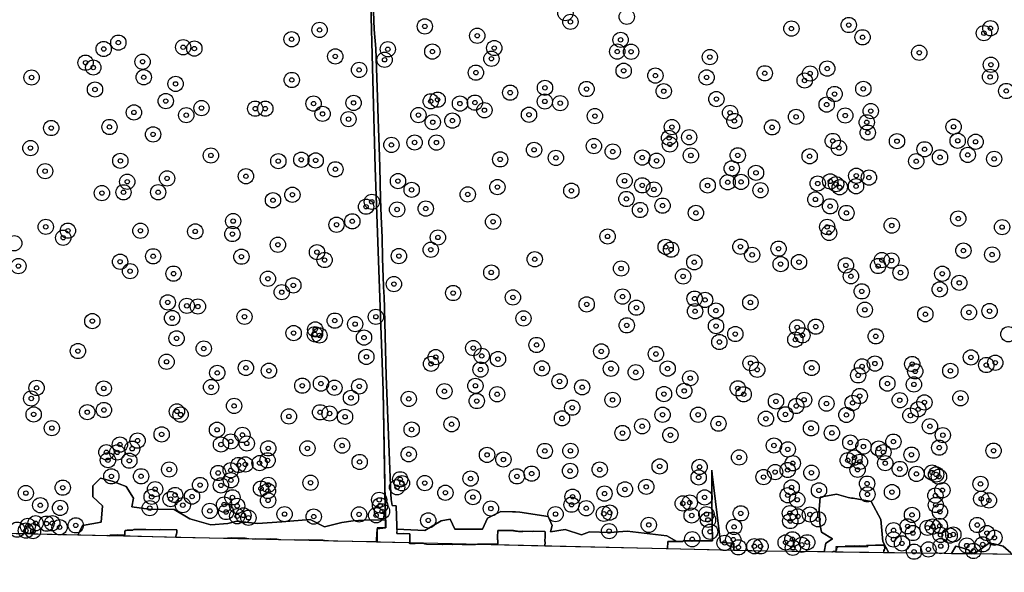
# Model space of a CAD drawing. Header units: inches. Extents: x 128668 to 131679, y 413272 to 413787.
# Tile 65 of 116: x 130432 to 130658, y 413274 to 413401. Entities that reach past the tile are written whole.
import ezdxf

# ---------------------------------------------------------------- set-up
doc = ezdxf.new("R2010")
doc.units = ezdxf.units.IN
doc.header["$MEASUREMENT"] = 0
doc.header["$PDMODE"] = 33
doc.header["$PDSIZE"] = -3
for name, color, linetype in [('Niet gedetecteerde gebieden (D-gebied) (ca. 44.659 m2)', 1, 'Continuous'), ('Onderzoeksgebied Capelsche UW (ca. 743.790 m2)', 5, 'Continuous'), ('Significante objecten binnen onderzoeksgebied', 3, 'Continuous'), ('Veiligheidsmarge objecten d.d. 230531', 6, 'Continuous'), ('Verstoorde gebieden (C-gebied) (ca. 90.096 m2)', 40, 'Continuous'), ('Vrijgegeven gebieden (A+B gebied) (ca. 609.035 m2)', 3, 'Continuous')]:
    doc.layers.add(name, color=color, linetype=linetype)

msp = doc.modelspace()

# ---------------------------------------------------------------- linework, layer by layer
at = {"layer": 'Niet gedetecteerde gebieden (D-gebied) (ca. 44.659 m2)'}
msp.add_polyline3d([(130512.97, 413407.21, 0), (130513.24, 413398.74, 0), (130513.63, 413394.37, 0), (130513.78, 413389.92, 0), (130514.03, 413383.21, 0), (130514.15, 413378.23, 0), (130514.43, 413371.82, 0), (130514.56, 413367.19, 0), (130514.72, 413359.89, 0), (130514.91, 413355.83, 0), (130515.13, 413351.03, 0), (130515.21, 413346.34, 0), (130515.34, 413341.86, 0), (130515.49, 413338.16, 0), (130515.53, 413337.71, 0), (130515.99, 413319.24, 0), (130516.83, 413297.91, 0), (130517.08, 413292.26, 0), (130517.2, 413290.95, 0), (130517.41, 413289.6, 0), (130518.31, 413289.52, 0), (130518.48, 413284.81, 0), (130518.49, 413283.17, 0), (130521.44, 413283.09, 0), (130521.44, 413281.17, 0), (130521.12, 413280.99, 0), (130513.81, 413281.17, 0), (130513.83, 413281.79, 0), (130513.97, 413284.21, 0), (130515.9, 413284.47, 0), (130515.37, 413315.98, 0), (130513.53, 413367.01, 0), (130512.4, 413407.45, 0)], dxfattribs=at)
for points in [[(130581.21, 413281.32, 0), (130583.91, 413281.29, 0), (130584.16, 413281.48, 0), (130588.26, 413281.47, 0), (130590.82, 413281.45, 0), (130590.73, 413285.61, 0), (130590.68, 413291.38, 0), (130590.68, 413297.7, 0), (130590.71, 413296.78, 0), (130592.63, 413281.07, 0), (130595.73, 413280.91, 0), (130595.69, 413279.24, 0), (130580.54, 413279.6, 0), (130580.56, 413281.33, 0), (130580.61, 413281.32, 0)], [(130458.17, 413284.08, 0), (130460.92, 413284.02, 0), (130460.97, 413284.07, 0), (130464.17, 413284.01, 0), (130464.22, 413284.06, 0), (130468.02, 413283.98, 0), (130468, 413283.18, 0), (130467.95, 413283.13, 0), (130467.95, 413282.93, 0), (130467.89, 413282.88, 0), (130467.89, 413282.68, 0), (130467.84, 413282.63, 0), (130467.83, 413282.43, 0), (130467.78, 413282.39, 0), (130467.78, 413282.29, 0), (130467.79, 413282.25, 0), (130452.04, 413282.65, 0), (130452.59, 413282.64, 0), (130452.64, 413282.69, 0), (130452.74, 413282.69, 0), (130452.79, 413282.74, 0), (130452.89, 413282.74, 0), (130452.94, 413282.79, 0), (130454.29, 413282.76, 0), (130454.34, 413282.81, 0), (130456.04, 413282.77, 0), (130456.09, 413282.82, 0), (130456.11, 413283.77, 0), (130456.26, 413283.77, 0), (130456.36, 413283.87, 0), (130456.61, 413283.86, 0), (130456.66, 413283.91, 0), (130457.51, 413283.89, 0), (130457.56, 413283.94, 0), (130457.96, 413283.93, 0), (130458.02, 413283.98, 0)], [(130547.03, 413283.61, 0), (130547.31, 413283.61, 0), (130547.36, 413283.65, 0), (130549.66, 413283.59, 0), (130549.71, 413283.64, 0), (130552.41, 413283.57, 0), (130552.46, 413283.52, 0), (130552.45, 413282.98, 0), (130552.43, 413282.54, 0), (130552.4, 413281.27, 0), (130552.45, 413281.22, 0), (130552.42, 413280.26, 0), (130549.86, 413280.32, 0), (130549.35, 413280.33, 0), (130536.93, 413280.63, 0), (130536.98, 413280.68, 0), (130537.08, 413280.67, 0), (130537.13, 413280.72, 0), (130538.83, 413280.68, 0), (130538.88, 413280.73, 0), (130541.13, 413280.67, 0), (130541.18, 413280.72, 0), (130541.53, 413280.71, 0), (130541.58, 413280.76, 0), (130541.61, 413281.66, 0), (130541.56, 413281.71, 0), (130541.57, 413282.29, 0), (130541.62, 413283.86, 0), (130543.36, 413283.81, 0), (130543.42, 413283.86, 0), (130545.17, 413283.81, 0), (130545.21, 413283.76, 0), (130545.61, 413283.75, 0), (130545.66, 413283.7, 0), (130546.11, 413283.69, 0), (130546.16, 413283.64, 0), (130546.34, 413283.63, 0)], [(130618.99, 413278.87, 0), (130618.99, 413279.12, 0), (130619.3, 413279.43, 0), (130619.3, 413279.78, 0), (130619.68, 413280.13, 0), (130626.29, 413280.11, 0), (130626.62, 413280.45, 0), (130629.98, 413280.45, 0), (130630.36, 413280.12, 0), (130630.37, 413279.69, 0), (130630.05, 413279.35, 0), (130630.03, 413278.72, 0)]]:
    msp.add_polyline3d(points, close=True, dxfattribs=at)
at = {"layer": 'Onderzoeksgebied Capelsche UW (ca. 743.790 m2)'}
msp.add_lwpolyline([(130957.86, 413274.23), (130814.98, 413276.35), (130603.15, 413279.07), (130203.79, 413288.44), (130115.75, 413295.56)], dxfattribs=at)
at = {"layer": 'Significante objecten binnen onderzoeksgebied'}
for p in [(130500.75, 413398.67), (130524.88, 413399.48), (130558.26, 413400.52), (130608.91, 413398.98), (130622.05, 413399.79), (130654.53, 413399.04), (130494.35, 413396.53), (130536.89, 413397.33), (130569.76, 413396.39), (130625.21, 413396.97), (130653.02, 413397.92), (130451.27, 413394.29), (130454.63, 413395.75), (130469.49, 413394.7), (130472.05, 413394.38), (130516.4, 413394.24), (130540.8, 413394.51), (130504.36, 413392.59), (130526.61, 413393.7), (130540.15, 413392.05), (130568.98, 413393.7), (130572.16, 413393.66), (130590.21, 413392.43), (130638.21, 413393.43), (130447.11, 413391.15), (130448.89, 413390.04), (130460.18, 413391.36), (130515.65, 413391.81), (130617.12, 413389.79), (130654.64, 413390.67), (130434.74, 413387.75), (130460.45, 413387.8), (130509.81, 413389.5), (130536.6, 413388.86), (130570.46, 413389.3), (130577.73, 413388.19), (130589.47, 413387.77), (130602.8, 413388.71), (130613.19, 413388.67), (130654.46, 413387.9), (130467.76, 413386.29), (130494.39, 413387.18), (130552.42, 413385.38), (130561.95, 413385.11), (130611.94, 413387.06), (130625.39, 413385.15), (130449.28, 413385), (130544.44, 413384.27), (130579.64, 413384.61), (130618.81, 413383.96), (130658.16, 413384.66), (130465.5, 413382.35), (130473.69, 413380.73), (130486.02, 413380.6), (130488.32, 413380.6), (130499.38, 413381.76), (130508.56, 413381.93), (130526.23, 413382.29), (130527.82, 413382.66), (130532.94, 413381.78), (130536.37, 413381.98), (130552.39, 413382.25), (130555.91, 413381.86), (130591.71, 413382.79), (130616.99, 413381.54), (130458.21, 413379.73), (130470.2, 413379.11), (130501.45, 413379.41), (130523.41, 413379.13), (130538.54, 413380.25), (130548.76, 413379.21), (130563.87, 413378.89), (130594.85, 413379.65), (130609.97, 413378.73), (130621.25, 413379.03), (130627.09, 413380.04), (130439.25, 413376.16), (130452.6, 413376.4), (130507.39, 413378.19), (130526.7, 413377.5), (130531.2, 413377.86), (130581.51, 413376.38), (130595.84, 413377.78), (130604.48, 413376.32), (130626.19, 413377.47), (130646.09, 413376.44), (130462.59, 413374.7), (130580.86, 413373.91), (130585.47, 413374.05), (130626.42, 413375.1), (130434.49, 413371.56), (130517.22, 413372.29), (130522.54, 413372.84), (130527.54, 413372.83), (130563.63, 413372.02), (130581.05, 413372.39), (130618.39, 413373.19), (130619.8, 413371.6), (130633.11, 413373.14), (130647.02, 413373.23), (130651.13, 413373), (130475.84, 413369.86), (130549.92, 413371.16), (130554.93, 413369.3), (130567.96, 413370.76), (130574.73, 413369.38), (130585.86, 413369.86), (130596.61, 413369.89), (130613.09, 413369.68), (130639.42, 413371.28), (130642.97, 413369.44), (130649.32, 413369.99), (130455.09, 413368.63), (130491.3, 413368.56), (130496.57, 413368.89), (130499.86, 413368.72), (130542.15, 413368.97), (130578, 413368.65), (130637.51, 413368.54), (130655.38, 413369.08), (130437.85, 413366.26), (130483.88, 413365.1), (130504.38, 413366.69), (130595.23, 413366.9), (130600.79, 413365.88), (130623.78, 413365.21), (130626.68, 413364.8), (130456.67, 413363.83), (130465.8, 413364.59), (130518.73, 413363.99), (130541.51, 413362.61), (130570.66, 413364.05), (130574.73, 413363.01), (130589.71, 413362.97), (130594.3, 413363.71), (130597.36, 413363.8), (130614.94, 413363.43), (130617.81, 413363.92), (130619.14, 413363.28), (130619.98, 413362.57), (130623.72, 413362.8), (130450.86, 413361.23), (130455.81, 413361.41), (130463.76, 413361.42), (130494.52, 413360.85), (130521.86, 413361.98), (130534.72, 413360.93), (130558.47, 413361.78), (130577.39, 413362.06), (130601.82, 413361.89), (130490.08, 413359.6), (130511.41, 413358.11), (130512.73, 413359.23), (130571.08, 413359.88), (130579.38, 413358.35), (130614.4, 413359.77), (130617.77, 413358.2), (130518.53, 413357.47), (130525.09, 413357.67), (130574.21, 413357.35), (130587.03, 413356.68), (130621.53, 413356.67), (130437.99, 413353.49), (130480.95, 413354.8), (130504.64, 413353.98), (130508.26, 413354.76), (130540.53, 413354.66), (130617.1, 413353.48), (130631.91, 413353.79), (130647.15, 413355.38), (130443.07, 413352.61), (130459.7, 413352.59), (130472.27, 413352.43), (130480.77, 413351.84), (130566.78, 413351.28), (130617.55, 413352.1), (130657.2, 413353.42), (130441.99, 413350.98), (130491.2, 413349.38), (130527.88, 413351.05), (130462.61, 413346.73), (130500.16, 413347.68), (130518.93, 413346.79), (130526.25, 413348.23), (130580.09, 413348.89), (130581.33, 413348.26), (130597.22, 413348.93), (130599.91, 413347.07), (130605.97, 413348.48), (130648.33, 413348.04), (130654.92, 413347.13), (130431.73, 413344.48), (130455.04, 413345.49), (130482.85, 413346.64), (130501.91, 413345.88), (130550.07, 413346.05), (130586.65, 413345.36), (130606.44, 413344.95), (130610.65, 413345.41), (130621.39, 413344.65), (130628.77, 413344.5), (130629.64, 413345.86), (130631.85, 413345.76), (130457.32, 413343.32), (130467.28, 413342.75), (130540.12, 413343.02), (130569.88, 413343.93), (130633.91, 413342.99), (130643.49, 413342.73), (130488.91, 413341.58), (130494.74, 413340.06), (130517.79, 413340.35), (130584.09, 413342.11), (130622.55, 413342.16), (130647.39, 413340.64), (130492.09, 413338.5), (130531.38, 413338.31), (130625.04, 413338.69), (130642.9, 413339.14), (130465.96, 413336.16), (130545.07, 413337.3), (130561.98, 413335.7), (130570.21, 413337.5), (130586.72, 413337.02), (130589.11, 413336.72), (130599.5, 413336.14), (130470.33, 413335.37), (130472.86, 413335.21), (130573.37, 413334.94), (130586.82, 413334.12), (130591.62, 413334.28), (130625.74, 413334.46), (130639.61, 413333.44), (130649.59, 413333.85), (130654.32, 413334.17), (130448.67, 413331.87), (130466.96, 413332.57), (130483.55, 413332.86), (130504.24, 413331.97), (130508.91, 413331.17), (130513.66, 413332.85), (130547.5, 413332.48), (130571.16, 413330.89), (130494.81, 413329.11), (130499.68, 413328.85), (130499.77, 413329.95), (130591.63, 413330.73), (130596.05, 413328.9), (130610.23, 413330.41), (130614.49, 413330.59), (130467.98, 413327.9), (130500.73, 413328.59), (130510.94, 413328.08), (130550.5, 413326.39), (130592.39, 413327.07), (130609.81, 413327.62), (130611.42, 413328.6), (130628.24, 413328.37), (130445.37, 413325), (130474.21, 413325.57), (130535.98, 413325.67), (130565.33, 413324.91), (130577.86, 413324.32), (130465.69, 413322.53), (130511.48, 413323.66), (130526.31, 413322.06), (130527.38, 413323.6), (130537.93, 413323.88), (130541.65, 413323.16), (130599.54, 413322.21), (130628.06, 413322.13), (130636.6, 413322.02), (130650.06, 413323.54), (130655.63, 413322.32), (130477.31, 413319.98), (130483.87, 413321.12), (130489.15, 413320.47), (130537.64, 413320.74), (130551.73, 413321), (130567.54, 413320.94), (130573.23, 413320.14), (130580.54, 413320.98), (130601.08, 413320.71), (130613.55, 413321.11), (130625.11, 413321.46), (130637.28, 413320.34), (130645.34, 413320.46), (130653.58, 413321.79), (130501.08, 413317.53), (130555.77, 413318.04), (130585.72, 413318.77), (130624.21, 413319.42), (130630.9, 413317.54), (130435.88, 413316.53), (130451.28, 413316.41), (130475.9, 413316.73), (130496.8, 413317.05), (130504.16, 413316.58), (130509.86, 413316.89), (130529.38, 413315.77), (130536.47, 413317.02), (130541.46, 413315.09), (130560.95, 413316.68), (130579.7, 413315.13), (130584.35, 413315.86), (130596.62, 413316.44), (130636.98, 413317.33), (130434.67, 413314.11), (130507.96, 413314.26), (130521.2, 413314.02), (130536.78, 413313.53), (130567.91, 413313.8), (130597.97, 413315.07), (130605.37, 413313.45), (130611.82, 413313.81), (130616.95, 413312.95), (130622.94, 413313.09), (130624.57, 413314.68), (130633.74, 413313.72), (130639.39, 413313.21), (130647.66, 413314.18), (130447.51, 413310.97), (130451.33, 413311.47), (130468.06, 413311.15), (130481.17, 413312.41), (130500.88, 413310.94), (130503.05, 413310.67), (130558.68, 413312), (130610.01, 413312.39), (130637.99, 413311.64), (130435.22, 413310.45), (130468.9, 413310.43), (130493.73, 413309.99), (130506.59, 413309.91), (130556.32, 413309.56), (130579.39, 413310.38), (130587.53, 413310.39), (130592.2, 413308.34), (130603.07, 413309.46), (130607.54, 413310.47), (130621.51, 413310.34), (130636.2, 413310.21), (130439.39, 413307.31), (130477.25, 413306.93), (130521.86, 413307), (130531.02, 413308.2), (130570.19, 413306.19), (130574.7, 413307.75), (130613.4, 413307.27), (130618.18, 413306.2), (130640.66, 413307.75), (130459.04, 413304.45), (130464.56, 413305.88), (130480.4, 413304.25), (130483.08, 413305.76), (130581.17, 413305.71), (130622.41, 413303.99), (130632.28, 413304.21), (130643.62, 413305.7), (130451.89, 413301.77), (130454.38, 413301.74), (130455, 413303.54), (130457.8, 413302.57), (130478.16, 413303.56), (130484.07, 413303.79), (130488.99, 413302.67), (130497.98, 413302.65), (130505.93, 413303.31), (130552.39, 413302.07), (130558.25, 413302.11), (130604.91, 413303.33), (130608.08, 413302.43), (130625.41, 413303.09), (130628.91, 413302.62), (130629.99, 413301.77), (130642.79, 413302.83), (130655.24, 413302.14), (130452.25, 413299.96), (130457.15, 413299.84), (130487.01, 413299.29), (130488.83, 413299.92), (130509.94, 413299.55), (130521.19, 413301.32), (130539.14, 413301.18), (130542.89, 413300.11), (130596.92, 413300.59), (130621.82, 413299.93), (130623.34, 413300.56), (130624.6, 413299.58), (130636.43, 413301.22), (130466.28, 413297.82), (130480.39, 413297.64), (130482.2, 413298.85), (130483.74, 413298.99), (130558.18, 413297.49), (130564.97, 413297.81), (130578.71, 413298.53), (130587.87, 413298.41), (130605.18, 413297.22), (130608.05, 413297.71), (130609.22, 413299.25), (130613.5, 413297.08), (130624.08, 413297.76), (130630.41, 413299.27), (130633.75, 413297.94), (130641.14, 413297.11), (130453.03, 413296.25), (130459.85, 413296.26), (130477.51, 413297.02), (130480.43, 413295.35), (130498.68, 413294.78), (130519.23, 413295.57), (130535.38, 413295.74), (130546, 413296.25), (130549.37, 413296.87), (130587.65, 413296), (130602.52, 413296.09), (130637.56, 413296.8), (130642.08, 413296.7), (130642.73, 413296.17), (130441.88, 413293.65), (130463.06, 413293.31), (130473.37, 413294.26), (130478.15, 413294.18), (130487.33, 413293.43), (130488.92, 413292.89), (130488.99, 413294.29), (130518.52, 413293.75), (130519.62, 413294.68), (130524.87, 413294.71), (130570.75, 413293.26), (130575.64, 413293.84), (130608.96, 413293.7), (130615.23, 413293.03), (130626.25, 413294.58), (130631.96, 413292.64), (130643.53, 413293.07), (130652.25, 413294.51), (130433.43, 413292.4), (130462.27, 413291.55), (130466.61, 413291.03), (130467.63, 413291.97), (130471.52, 413291.61), (130480.77, 413291.43), (130488.95, 413290.72), (130514.42, 413290.86), (130529.59, 413292.49), (130535.91, 413291.48), (130558.75, 413291.58), (130566.07, 413292.29), (130589.02, 413291.41), (130608.06, 413291.92), (130610.24, 413290.87), (130626.33, 413292.12), (130641.91, 413291.84), (130652.43, 413291.1), (130654.17, 413290.73), (130436.74, 413289.62), (130441.28, 413289), (130461.84, 413288.95), (130469.41, 413289.64), (130475.6, 413288.33), (130478.88, 413289.77), (130479.32, 413288.07), (130481.87, 413289.46), (130514.63, 413289.59), (130515.07, 413288.22), (130540.02, 413288.87), (130558.51, 413289.75), (130561.88, 413288.93), (130584.01, 413290.03), (130585.61, 413290.24), (130642.01, 413289.68), (130642.95, 413288.14), (130481.87, 413287.1), (130483.31, 413287.29), (130484.46, 413286.74), (130492.73, 413287.58), (130499.41, 413287.03), (130509.82, 413287.51), (130513.72, 413287.33), (130525.66, 413286.15), (130554.84, 413287.58), (130565.91, 413287.65), (130567.26, 413287.93), (130586.05, 413287.27), (130589.43, 413287.58), (130589.79, 413286.27), (130597.3, 413287.76), (130608.55, 413287.79), (130608.65, 413286), (130610.38, 413287.07), (130613.16, 413287.5), (130615.02, 413286.4), (130636.55, 413287.4), (130433.44, 413283.8), (130433.88, 413284.87), (130435.07, 413283.67), (130435.67, 413285.5), (130438.16, 413285.4), (130439.49, 413285.49), (130441.17, 413284.57), (130444.87, 413285.01), (130567.13, 413283.68), (130576.21, 413285.12), (130590.27, 413283.55), (130595.76, 413284.64), (130632.32, 413283.89), (130635.56, 413284.78), (130640.1, 413284.44), (130641.3, 413284.72), (130642.92, 413284.87), (130651.51, 413285.09), (130586.18, 413281.82), (130595.57, 413281.73), (130609.13, 413281.81), (130632.31, 413281.78), (130636.74, 413283.25), (130643.11, 413282.82), (130645.19, 413282.67), (130646.02, 413282.91), (130653.73, 413283.24), (130655.44, 413282.17), (130593.59, 413280.98), (130596.75, 413279.96), (130600.41, 413280.21), (130601.83, 413280.19), (130607.59, 413281.09), (130609.24, 413279.86), (130611.29, 413280.54), (130612.53, 413281.12), (130634.25, 413280.86), (130640.32, 413279.48), (130643.14, 413280.24), (130649.11, 413280.38), (130650.62, 413279.13), (130652.75, 413280.65), (130637.02, 413278.97)]:
    msp.add_point(p, dxfattribs=at)
at = {"layer": 'Veiligheidsmarge objecten d.d. 230531', "color": 6, "linetype": 'Continuous', "lineweight": 25}
for centre in [(130557.11, 413402.53), (130558.26, 413400.52), (130571.17, 413401.69), (130622.05, 413399.79), (130500.75, 413398.67), (130524.88, 413399.48), (130608.91, 413398.98), (130653.02, 413397.92), (130654.53, 413399.04), (130454.63, 413395.75), (130494.35, 413396.53), (130536.89, 413397.33), (130569.76, 413396.39), (130625.21, 413396.97), (130451.27, 413394.29), (130469.49, 413394.7), (130472.05, 413394.38), (130516.4, 413394.24), (130526.61, 413393.7), (130540.8, 413394.51), (130568.98, 413393.7), (130572.16, 413393.66), (130638.21, 413393.43), (130447.11, 413391.15), (130460.18, 413391.36), (130504.36, 413392.59), (130515.65, 413391.81), (130540.15, 413392.05), (130590.21, 413392.43), (130654.64, 413390.67), (130448.89, 413390.04), (130509.81, 413389.5), (130536.6, 413388.86), (130570.46, 413389.3), (130602.8, 413388.71), (130613.19, 413388.67), (130617.12, 413389.79), (130434.74, 413387.75), (130460.45, 413387.8), (130467.76, 413386.29), (130494.39, 413387.18), (130577.73, 413388.19), (130589.47, 413387.77), (130611.94, 413387.06), (130654.46, 413387.9), (130449.28, 413385), (130544.44, 413384.27), (130552.42, 413385.38), (130561.95, 413385.11), (130579.64, 413384.61), (130618.81, 413383.96), (130625.39, 413385.15), (130658.16, 413384.66), (130465.5, 413382.35), (130499.38, 413381.76), (130508.56, 413381.93), (130526.23, 413382.29), (130527.82, 413382.66), (130532.94, 413381.78), (130536.37, 413381.98), (130552.39, 413382.25), (130555.91, 413381.86), (130591.71, 413382.79), (130616.99, 413381.54), (130458.21, 413379.73), (130473.69, 413380.73), (130486.02, 413380.6), (130488.32, 413380.6), (130501.45, 413379.41), (130538.54, 413380.25), (130594.85, 413379.65), (130627.09, 413380.04), (130470.2, 413379.11), (130507.39, 413378.19), (130523.41, 413379.13), (130526.7, 413377.5), (130531.2, 413377.86), (130548.76, 413379.21), (130563.87, 413378.89), (130595.84, 413377.78), (130609.97, 413378.73), (130621.25, 413379.03), (130626.19, 413377.47), (130439.25, 413376.16), (130452.6, 413376.4), (130581.51, 413376.38), (130604.48, 413376.32), (130626.42, 413375.1), (130646.09, 413376.44), (130462.59, 413374.7), (130522.54, 413372.84), (130527.54, 413372.83), (130580.86, 413373.91), (130585.47, 413374.05), (130618.39, 413373.19), (130633.11, 413373.14), (130647.02, 413373.23), (130651.13, 413373), (130434.49, 413371.56), (130517.22, 413372.29), (130549.92, 413371.16), (130563.63, 413372.02), (130567.96, 413370.76), (130581.05, 413372.39), (130619.8, 413371.6), (130639.42, 413371.28), (130455.09, 413368.63), (130475.84, 413369.86), (130491.3, 413368.56), (130496.57, 413368.89), (130499.86, 413368.72), (130542.15, 413368.97), (130554.93, 413369.3), (130574.73, 413369.38), (130578, 413368.65), (130585.86, 413369.86), (130596.61, 413369.89), (130613.09, 413369.68), (130637.51, 413368.54), (130642.97, 413369.44), (130649.32, 413369.99), (130655.38, 413369.08), (130437.85, 413366.26), (130504.38, 413366.69), (130595.23, 413366.9), (130600.79, 413365.88), (130456.67, 413363.83), (130465.8, 413364.59), (130483.88, 413365.1), (130518.73, 413363.99), (130570.66, 413364.05), (130594.3, 413363.71), (130597.36, 413363.8), (130617.81, 413363.92), (130623.78, 413365.21), (130626.68, 413364.8), (130450.86, 413361.23), (130455.81, 413361.41), (130463.76, 413361.42), (130521.86, 413361.98), (130541.51, 413362.61), (130558.47, 413361.78), (130574.73, 413363.01), (130577.39, 413362.06), (130589.71, 413362.97), (130601.82, 413361.89), (130614.94, 413363.43), (130619.14, 413363.28), (130619.98, 413362.57), (130623.72, 413362.8), (130490.08, 413359.6), (130494.52, 413360.85), (130512.73, 413359.23), (130534.72, 413360.93), (130571.08, 413359.88), (130614.4, 413359.77), (130511.41, 413358.11), (130518.53, 413357.47), (130525.09, 413357.67), (130574.21, 413357.35), (130579.38, 413358.35), (130617.77, 413358.2), (130480.95, 413354.8), (130508.26, 413354.76), (130540.53, 413354.66), (130587.03, 413356.68), (130621.53, 413356.67), (130647.15, 413355.38), (130437.99, 413353.49), (130443.07, 413352.61), (130459.7, 413352.59), (130472.27, 413352.43), (130504.64, 413353.98), (130617.1, 413353.48), (130631.91, 413353.79), (130657.2, 413353.42), (130441.99, 413350.98), (130480.77, 413351.84), (130527.88, 413351.05), (130566.78, 413351.28), (130617.55, 413352.1), (130430.77, 413349.73), (130491.2, 413349.38), (130526.25, 413348.23), (130580.09, 413348.89), (130581.33, 413348.26), (130597.22, 413348.93), (130605.97, 413348.48), (130648.33, 413348.04), (130455.04, 413345.49), (130462.61, 413346.73), (130482.85, 413346.64), (130500.16, 413347.68), (130501.91, 413345.88), (130518.93, 413346.79), (130550.07, 413346.05), (130599.91, 413347.07), (130629.64, 413345.86), (130631.85, 413345.76), (130654.92, 413347.13), (130431.73, 413344.48), (130457.32, 413343.32), (130569.88, 413343.93), (130586.65, 413345.36), (130606.44, 413344.95), (130610.65, 413345.41), (130621.39, 413344.65), (130628.77, 413344.5), (130467.28, 413342.75), (130488.91, 413341.58), (130540.12, 413343.02), (130584.09, 413342.11), (130622.55, 413342.16), (130633.91, 413342.99), (130643.49, 413342.73), (130494.74, 413340.06), (130517.79, 413340.35), (130625.04, 413338.69), (130642.9, 413339.14), (130647.39, 413340.64), (130492.09, 413338.5), (130531.38, 413338.31), (130545.07, 413337.3), (130570.21, 413337.5), (130586.72, 413337.02), (130589.11, 413336.72), (130465.96, 413336.16), (130470.33, 413335.37), (130472.86, 413335.21), (130561.98, 413335.7), (130573.37, 413334.94), (130591.62, 413334.28), (130599.5, 413336.14), (130625.74, 413334.46), (130654.32, 413334.17), (130466.96, 413332.57), (130483.55, 413332.86), (130504.24, 413331.97), (130513.66, 413332.85), (130547.5, 413332.48), (130586.82, 413334.12), (130639.61, 413333.44), (130649.59, 413333.85), (130448.67, 413331.87), (130499.77, 413329.95), (130508.91, 413331.17), (130571.16, 413330.89), (130591.63, 413330.73), (130610.23, 413330.41), (130614.49, 413330.59), (130467.98, 413327.9), (130494.81, 413329.11), (130499.68, 413328.85), (130500.73, 413328.59), (130510.94, 413328.08), (130596.05, 413328.9), (130609.81, 413327.62), (130611.42, 413328.6), (130628.24, 413328.37), (130658.64, 413328.85), (130474.21, 413325.57), (130535.98, 413325.67), (130550.5, 413326.39), (130592.39, 413327.07), (130445.37, 413325), (130511.48, 413323.66), (130527.38, 413323.6), (130537.93, 413323.88), (130541.65, 413323.16), (130565.33, 413324.91), (130577.86, 413324.32), (130650.06, 413323.54), (130465.69, 413322.53), (130483.87, 413321.12), (130526.31, 413322.06), (130537.64, 413320.74), (130551.73, 413321), (130567.54, 413320.94), (130580.54, 413320.98), (130599.54, 413322.21), (130601.08, 413320.71), (130613.55, 413321.11), (130625.11, 413321.46), (130628.06, 413322.13), (130636.6, 413322.02), (130653.58, 413321.79), (130655.63, 413322.32), (130477.31, 413319.98), (130489.15, 413320.47), (130573.23, 413320.14), (130585.72, 413318.77), (130624.21, 413319.42), (130637.28, 413320.34), (130645.34, 413320.46), (130435.88, 413316.53), (130451.28, 413316.41), (130475.9, 413316.73), (130496.8, 413317.05), (130501.08, 413317.53), (130504.16, 413316.58), (130509.86, 413316.89), (130536.47, 413317.02), (130555.77, 413318.04), (130560.95, 413316.68), (130596.62, 413316.44), (130630.9, 413317.54), (130636.98, 413317.33), (130434.67, 413314.11), (130507.96, 413314.26), (130521.2, 413314.02), (130529.38, 413315.77), (130541.46, 413315.09), (130579.7, 413315.13), (130584.35, 413315.86), (130597.97, 413315.07), (130624.57, 413314.68), (130647.66, 413314.18), (130481.17, 413312.41), (130536.78, 413313.53), (130558.68, 413312), (130567.91, 413313.8), (130605.37, 413313.45), (130610.01, 413312.39), (130611.82, 413313.81), (130616.95, 413312.95), (130622.94, 413313.09), (130633.74, 413313.72), (130637.99, 413311.64), (130639.39, 413313.21), (130435.22, 413310.45), (130447.51, 413310.97), (130451.33, 413311.47), (130468.06, 413311.15), (130468.9, 413310.43), (130493.73, 413309.99), (130500.88, 413310.94), (130503.05, 413310.67), (130506.59, 413309.91), (130556.32, 413309.56), (130579.39, 413310.38), (130587.53, 413310.39), (130603.07, 413309.46), (130607.54, 413310.47), (130621.51, 413310.34), (130636.2, 413310.21), (130439.39, 413307.31), (130531.02, 413308.2), (130574.7, 413307.75), (130592.2, 413308.34), (130613.4, 413307.27), (130640.66, 413307.75), (130464.56, 413305.88), (130477.25, 413306.93), (130483.08, 413305.76), (130521.86, 413307), (130570.19, 413306.19), (130581.17, 413305.71), (130618.18, 413306.2), (130643.62, 413305.7), (130455, 413303.54), (130457.8, 413302.57), (130459.04, 413304.45), (130478.16, 413303.56), (130480.4, 413304.25), (130484.07, 413303.79), (130488.99, 413302.67), (130497.98, 413302.65), (130505.93, 413303.31), (130604.91, 413303.33), (130622.41, 413303.99), (130625.41, 413303.09), (130628.91, 413302.62), (130632.28, 413304.21), (130642.79, 413302.83), (130451.89, 413301.77), (130454.38, 413301.74), (130521.19, 413301.32), (130539.14, 413301.18), (130552.39, 413302.07), (130558.25, 413302.11), (130596.92, 413300.59), (130608.08, 413302.43), (130623.34, 413300.56), (130629.99, 413301.77), (130636.43, 413301.22), (130655.24, 413302.14), (130452.25, 413299.96), (130457.15, 413299.84), (130482.2, 413298.85), (130483.74, 413298.99), (130487.01, 413299.29), (130488.83, 413299.92), (130509.94, 413299.55), (130542.89, 413300.11), (130578.71, 413298.53), (130587.87, 413298.41), (130609.22, 413299.25), (130621.82, 413299.93), (130624.6, 413299.58), (130630.41, 413299.27), (130453.03, 413296.25), (130459.85, 413296.26), (130466.28, 413297.82), (130477.51, 413297.02), (130480.39, 413297.64), (130546, 413296.25), (130549.37, 413296.87), (130558.18, 413297.49), (130564.97, 413297.81), (130587.65, 413296), (130602.52, 413296.09), (130605.18, 413297.22), (130608.05, 413297.71), (130613.5, 413297.08), (130624.08, 413297.76), (130633.75, 413297.94), (130637.56, 413296.8), (130641.14, 413297.11), (130642.08, 413296.7), (130642.73, 413296.17), (130441.88, 413293.65), (130473.37, 413294.26), (130478.15, 413294.18), (130480.43, 413295.35), (130488.99, 413294.29), (130498.68, 413294.78), (130518.52, 413293.75), (130519.23, 413295.57), (130519.62, 413294.68), (130524.87, 413294.71), (130535.38, 413295.74), (130575.64, 413293.84), (130608.96, 413293.7), (130626.25, 413294.58), (130652.25, 413294.51), (130433.43, 413292.4), (130462.27, 413291.55), (130463.06, 413293.31), (130467.63, 413291.97), (130471.52, 413291.61), (130480.77, 413291.43), (130487.33, 413293.43), (130488.92, 413292.89), (130529.59, 413292.49), (130535.91, 413291.48), (130558.75, 413291.58), (130566.07, 413292.29), (130570.75, 413293.26), (130589.02, 413291.41), (130608.06, 413291.92), (130615.23, 413293.03), (130626.33, 413292.12), (130631.96, 413292.64), (130641.91, 413291.84), (130643.53, 413293.07), (130436.74, 413289.62), (130466.61, 413291.03), (130469.41, 413289.64), (130478.88, 413289.77), (130481.87, 413289.46), (130488.95, 413290.72), (130514.42, 413290.86), (130514.63, 413289.59), (130558.51, 413289.75), (130584.01, 413290.03), (130585.61, 413290.24), (130610.24, 413290.87), (130642.01, 413289.68), (130652.43, 413291.1), (130654.17, 413290.73), (130441.28, 413289), (130461.84, 413288.95), (130475.6, 413288.33), (130479.32, 413288.07), (130481.87, 413287.1), (130483.31, 413287.29), (130492.73, 413287.58), (130499.41, 413287.03), (130509.82, 413287.51), (130513.72, 413287.33), (130515.07, 413288.22), (130540.02, 413288.87), (130554.84, 413287.58), (130561.88, 413288.93), (130565.91, 413287.65), (130567.26, 413287.93), (130586.05, 413287.27), (130589.43, 413287.58), (130597.3, 413287.76), (130608.55, 413287.79), (130610.38, 413287.07), (130613.16, 413287.5), (130636.55, 413287.4), (130642.95, 413288.14), (130433.88, 413284.87), (130435.67, 413285.5), (130438.16, 413285.4), (130439.49, 413285.49), (130441.17, 413284.57), (130444.87, 413285.01), (130484.46, 413286.74), (130525.66, 413286.15), (130576.21, 413285.12), (130589.79, 413286.27), (130595.76, 413284.64), (130608.65, 413286), (130615.02, 413286.4), (130635.56, 413284.78), (130641.3, 413284.72), (130642.92, 413284.87), (130651.51, 413285.09), (130431.44, 413284.02), (130433.44, 413283.8), (130435.07, 413283.67), (130567.13, 413283.68), (130590.27, 413283.55), (130632.32, 413283.89), (130636.74, 413283.25), (130640.1, 413284.44), (130643.11, 413282.82), (130645.19, 413282.67), (130646.02, 413282.91), (130653.73, 413283.24), (130586.18, 413281.82), (130593.59, 413280.98), (130595.57, 413281.73), (130600.41, 413280.21), (130601.83, 413280.19), (130607.59, 413281.09), (130609.13, 413281.81), (130611.29, 413280.54), (130612.53, 413281.12), (130632.31, 413281.78), (130634.25, 413280.86), (130643.14, 413280.24), (130649.11, 413280.38), (130652.75, 413280.65), (130655.44, 413282.17), (130596.75, 413279.96), (130609.24, 413279.86), (130637.02, 413278.97), (130640.32, 413279.48), (130650.62, 413279.13)]:
    msp.add_circle(centre, 1.75, dxfattribs=at)
at = {"layer": 'Verstoorde gebieden (C-gebied) (ca. 90.096 m2)'}
for points in [[(130458.13, 413291.25), (130457.76, 413289.29), (130461.61, 413288.69), (130467.41, 413288.64), (130471, 413286.54), (130475.86, 413285.15), (130479.75, 413285.46), (130481.77, 413285.97), (130486.51, 413285.41), (130492.12, 413285.85), (130498.59, 413286.36), (130501.92, 413284.69), (130505.89, 413285.63), (130508.42, 413286.07), (130512.21, 413286.28), (130515.97, 413286.21), (130515.93, 413284.41), (130513.98, 413284.45), (130513.92, 413281.25), (130513.87, 413281.2), (130512.87, 413281.22), (130512.83, 413281.19), (130503.97, 413281.4), (130503.97, 413281.4), (130502.8, 413281.42), (130502.32, 413281.43), (130502.27, 413281.49), (130501.92, 413281.49), (130501.87, 413281.54), (130501.57, 413281.55), (130501.52, 413281.6), (130498.22, 413281.67), (130498.17, 413281.62), (130494.97, 413281.68), (130494.92, 413281.63), (130491.42, 413281.71), (130491.37, 413281.76), (130490.97, 413281.76), (130490.93, 413281.82), (130490.58, 413281.82), (130490.53, 413281.87), (130489.43, 413281.9), (130489.38, 413281.85), (130486.18, 413281.91), (130486.13, 413281.86), (130484.53, 413281.9), (130484.48, 413281.95), (130484.13, 413281.95), (130484.08, 413282), (130483.73, 413282.01), (130483.68, 413282.06), (130480.68, 413282.12), (130480.63, 413282.07), (130479.93, 413282.09), (130479.88, 413282.04), (130479.68, 413282.04), (130479.63, 413281.99), (130479.43, 413282), (130479.4, 413281.97), (130467.82, 413282.25), (130467.78, 413282.29), (130467.78, 413282.39), (130467.83, 413282.43), (130467.84, 413282.63), (130467.89, 413282.68), (130467.89, 413282.88), (130467.95, 413282.93), (130467.95, 413283.13), (130468, 413283.18), (130468.02, 413283.98), (130464.22, 413284.06), (130464.17, 413284.01), (130460.97, 413284.07), (130460.92, 413284.02), (130458.17, 413284.08), (130458.02, 413283.98), (130457.96, 413283.93), (130457.56, 413283.94), (130457.51, 413283.89), (130456.66, 413283.91), (130456.61, 413283.86), (130456.36, 413283.87), (130456.26, 413283.77), (130456.11, 413283.77), (130456.09, 413282.82), (130456.04, 413282.77), (130454.34, 413282.81), (130454.29, 413282.76), (130452.94, 413282.79), (130452.89, 413282.74), (130452.79, 413282.74), (130452.74, 413282.69), (130452.64, 413282.69), (130452.59, 413282.64), (130452.04, 413282.65), (130452, 413282.62), (130445.37, 413282.77), (130446.39, 413284.96), (130450.72, 413285.75), (130451, 413289.52), (130448.76, 413291.53), (130448.81, 413294.04), (130450.53, 413295.82), (130453.19, 413295.12), (130456.41, 413293.95)], [(130623.03, 413291.22), (130627.16, 413290.49), (130629.38, 413286.37), (130629.89, 413281.31), (130631.25, 413278.71), (130630.03, 413278.72), (130630.03, 413278.81), (130630.08, 413278.86), (130630.07, 413278.91), (130630.12, 413278.96), (130630.12, 413279.06), (130630.17, 413279.11), (130630.16, 413279.16), (130630.21, 413279.22), (130630.21, 413279.32), (130630.25, 413279.37), (130630.25, 413279.47), (130630.3, 413279.52), (130630.26, 413280.42), (130630.21, 413280.47), (130629.26, 413280.43), (130629.2, 413280.47), (130628.25, 413280.43), (130628.2, 413280.48), (130626.15, 413280.39), (130626.11, 413280.33), (130624.56, 413280.26), (130624.51, 413280.31), (130623.51, 413280.27), (130623.46, 413280.32), (130621.26, 413280.22), (130621.21, 413280.16), (130619.11, 413280.07), (130619.13, 413279.72), (130619.08, 413279.67), (130619.11, 413279.07), (130619.06, 413279.02), (130618.46, 413278.99), (130618.41, 413278.94), (130618.31, 413278.93), (130618.26, 413278.88), (130618.16, 413278.88), (130616.45, 413278.9), (130616.8, 413280.89), (130618.31, 413281.95), (130615.84, 413283.42), (130615.39, 413285.47), (130615.24, 413288.65), (130615.51, 413291.45), (130619.27, 413292.2), (130621.89, 413291.42), (130622.68, 413291.28)], [(130544.95, 413288.1), (130545.64, 413288.08), (130546.68, 413288.06), (130553.15, 413287.07), (130554.05, 413284.94), (130553.72, 413283.53), (130557.02, 413284.05), (130560.8, 413282.82), (130562.6, 413283.53), (130567.27, 413283.36), (130571.23, 413283.66), (130580.36, 413282.62), (130582.68, 413281.32), (130581.66, 413281.35), (130581.61, 413281.3), (130580.56, 413281.33), (130580.51, 413279.6), (130552.42, 413280.26), (130552.45, 413281.22), (130552.4, 413281.27), (130552.43, 413282.54), (130552.45, 413282.98), (130552.46, 413283.52), (130552.41, 413283.57), (130549.71, 413283.64), (130549.66, 413283.59), (130547.36, 413283.65), (130547.31, 413283.61), (130546.16, 413283.64), (130546.11, 413283.69), (130545.66, 413283.7), (130545.61, 413283.75), (130545.21, 413283.76), (130545.17, 413283.81), (130543.42, 413283.86), (130543.36, 413283.81), (130541.62, 413283.86), (130541.57, 413282.29), (130541.56, 413281.71), (130541.61, 413281.66), (130541.58, 413280.76), (130541.53, 413280.71), (130541.18, 413280.72), (130541.13, 413280.67), (130538.88, 413280.73), (130538.83, 413280.68), (130537.13, 413280.72), (130537.08, 413280.67), (130536.98, 413280.68), (130536.93, 413280.63), (130536.78, 413280.63), (130536.77, 413280.63), (130536.73, 413280.58), (130536.53, 413280.59), (130536.48, 413280.54), (130535.63, 413280.56), (130535.58, 413280.51), (130533.53, 413280.57), (130533.47, 413280.52), (130531.23, 413280.58), (130531.17, 413280.53), (130528.93, 413280.59), (130528.87, 413280.54), (130525.28, 413280.64), (130525.23, 413280.69), (130524.83, 413280.7), (130524.78, 413280.75), (130522.63, 413280.81), (130522.58, 413280.76), (130521.48, 413280.79), (130521.43, 413280.84), (130521.43, 413280.99), (130521.46, 413282.14), (130521.42, 413282.19), (130521.44, 413283.09), (130519.89, 413283.13), (130519.84, 413283.08), (130518.54, 413283.12), (130518.49, 413283.17), (130518.51, 413283.97), (130518.46, 413284.02), (130518.47, 413284.14), (130524.85, 413283.86), (130528.63, 413286.03), (130530.66, 413286.41), (130531.75, 413284.14), (130538.12, 413284.14), (130539.26, 413286.69), (130542.33, 413288.16)], [(130648.08, 413279.83), (130649.53, 413279.4), (130650.23, 413278.47), (130645.57, 413278.54), (130646.63, 413280.26), (130647.79, 413279.92)], [(130655.29, 413280.74), (130657.44, 413280.23), (130659.24, 413278.7), (130659.38, 413278.35), (130650.82, 413278.46), (130652.6, 413279.74), (130654.32, 413280.98), (130655.17, 413280.77)]]:
    msp.add_lwpolyline(points, close=True, dxfattribs=at)
at = {"layer": 'Vrijgegeven gebieden (A+B gebied) (ca. 609.035 m2)'}
for points in [[(130512.4, 413407.45, 0), (130513.53, 413367.01, 0), (130515.37, 413315.98, 0), (130515.87, 413286.21, 0), (130512.21, 413286.28, 0), (130508.42, 413286.07, 0), (130505.89, 413285.63, 0), (130501.92, 413284.69, 0), (130498.59, 413286.36, 0), (130492.12, 413285.85, 0), (130486.51, 413285.41, 0), (130481.77, 413285.97, 0), (130479.75, 413285.46, 0), (130475.86, 413285.15, 0), (130471, 413286.54, 0), (130467.41, 413288.64, 0), (130461.61, 413288.69, 0), (130457.76, 413289.29, 0), (130458.13, 413291.25, 0), (130456.41, 413293.95, 0), (130453.19, 413295.12, 0), (130450.53, 413295.82, 0), (130448.81, 413294.04, 0), (130448.76, 413291.53, 0), (130451, 413289.52, 0), (130450.72, 413285.75, 0), (130446.39, 413284.96, 0), (130445.37, 413282.77, 0), (130431.22, 413283.1, 0)], [(130659.24, 413278.7, 0), (130657.44, 413280.23, 0), (130655.29, 413280.74, 0), (130655.17, 413280.77, 0), (130654.32, 413280.98, 0), (130652.6, 413279.74, 0), (130650.82, 413278.46, 0), (130650.23, 413278.47, 0), (130649.53, 413279.4, 0), (130648.08, 413279.83, 0), (130647.79, 413279.92, 0), (130646.63, 413280.26, 0), (130645.57, 413278.54, 0), (130650.23, 413278.47, 0), (130631.25, 413278.71, 0), (130629.89, 413281.31, 0), (130629.38, 413286.37, 0), (130627.16, 413290.49, 0), (130623.03, 413291.22, 0), (130622.68, 413291.28, 0), (130621.89, 413291.42, 0), (130619.27, 413292.2, 0), (130615.51, 413291.45, 0), (130615.24, 413288.65, 0), (130615.39, 413285.47, 0), (130615.84, 413283.42, 0), (130618.31, 413281.95, 0), (130616.8, 413280.89, 0), (130616.45, 413278.9, 0), (130603.15, 413279.07, 0), (130595.69, 413279.24, 0), (130595.73, 413280.91, 0), (130592.63, 413281.07, 0), (130590.71, 413296.78, 0), (130590.68, 413297.7, 0), (130590.68, 413291.38, 0), (130590.73, 413285.61, 0), (130590.82, 413281.45, 0), (130588.26, 413281.47, 0), (130584.16, 413281.48, 0), (130583.91, 413281.29, 0), (130581.63, 413281.31, 0), (130581.66, 413281.35, 0), (130582.68, 413281.32, 0), (130580.36, 413282.62, 0), (130571.23, 413283.66, 0), (130567.27, 413283.36, 0), (130562.6, 413283.53, 0), (130560.8, 413282.82, 0), (130557.02, 413284.05, 0), (130553.72, 413283.53, 0), (130554.05, 413284.94, 0), (130553.15, 413287.07, 0), (130546.68, 413288.06, 0), (130545.64, 413288.08, 0), (130544.95, 413288.1, 0), (130542.33, 413288.16, 0), (130539.26, 413286.69, 0), (130538.12, 413284.14, 0), (130531.75, 413284.14, 0), (130530.66, 413286.41, 0), (130528.63, 413286.03, 0), (130524.85, 413283.86, 0), (130518.49, 413284.14, 0), (130518.48, 413284.81, 0), (130518.31, 413289.52, 0), (130517.41, 413289.6, 0), (130517.2, 413290.95, 0), (130517.08, 413292.26, 0), (130516.83, 413297.91, 0), (130515.99, 413319.24, 0), (130515.53, 413337.71, 0), (130515.49, 413338.16, 0), (130515.34, 413341.86, 0), (130515.21, 413346.34, 0), (130515.13, 413351.03, 0), (130514.91, 413355.83, 0), (130514.72, 413359.89, 0), (130514.56, 413367.19, 0), (130514.43, 413371.82, 0), (130514.15, 413378.23, 0), (130514.03, 413383.21, 0), (130513.78, 413389.92, 0), (130513.63, 413394.37, 0), (130513.24, 413398.74, 0), (130512.97, 413407.21, 0)]]:
    msp.add_polyline3d(points, dxfattribs=at)

doc.saveas('drawing.dxf')
